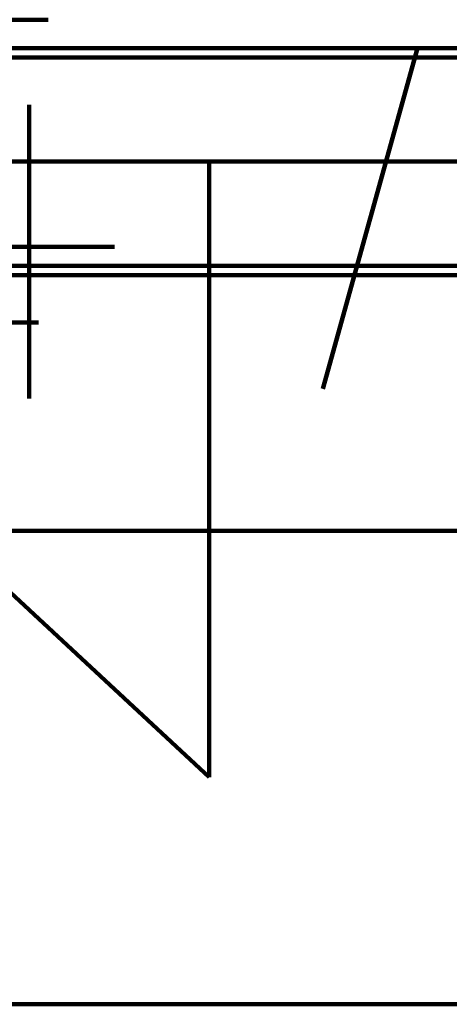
# Model space of a CAD drawing. Header units: inches. Extents: x -1901 to 7725, y 4299 to 7113.
# Tile 82 of 180: x 2324 to 2343, y 6167 to 6211. Entities that reach past the tile are written whole.
import ezdxf

# ---------------------------------------------------------------- set-up
doc = ezdxf.new("R2010")
doc.units = ezdxf.units.IN
doc.header["$MEASUREMENT"] = 0
doc.layers.add('at_Entity', color=7, linetype='Continuous')

msp = doc.modelspace()

# ---------------------------------------------------------------- linework, layer by layer
at = {"layer": 'at_Entity', "color": 7, "lineweight": 211}
for p, q in [((2289.6, 6211.116), (2325.082, 6211.116)), ((2575.99, 6209.849), (2288.757, 6209.849)), ((2335.221, 6209.849), (2341.554, 6209.849)), ((2341.554, 6209.849), (2337.33, 6194.644)), ((2288.757, 6209.426), (2575.99, 6209.426)), ((2324.235, 6207.316), (2324.235, 6194.22)), ((2288.757, 6204.782), (2575.99, 6204.782)), ((2332.263, 6177.324), (2332.263, 6204.782)), ((2320.434, 6200.978), (2328.039, 6200.978)), ((2575.99, 6200.135), (2288.757, 6200.135)), ((2288.757, 6199.711), (2575.99, 6199.711)), ((2324.658, 6197.601), (2290.024, 6197.601)), ((2369.855, 6188.306), (2320.434, 6188.306)), ((2320.434, 6188.306), (2332.263, 6177.324)), ((2222.86, 6167.186), (2641.882, 6167.186))]:
    msp.add_line(p, q, dxfattribs=at)

doc.saveas('drawing.dxf')
